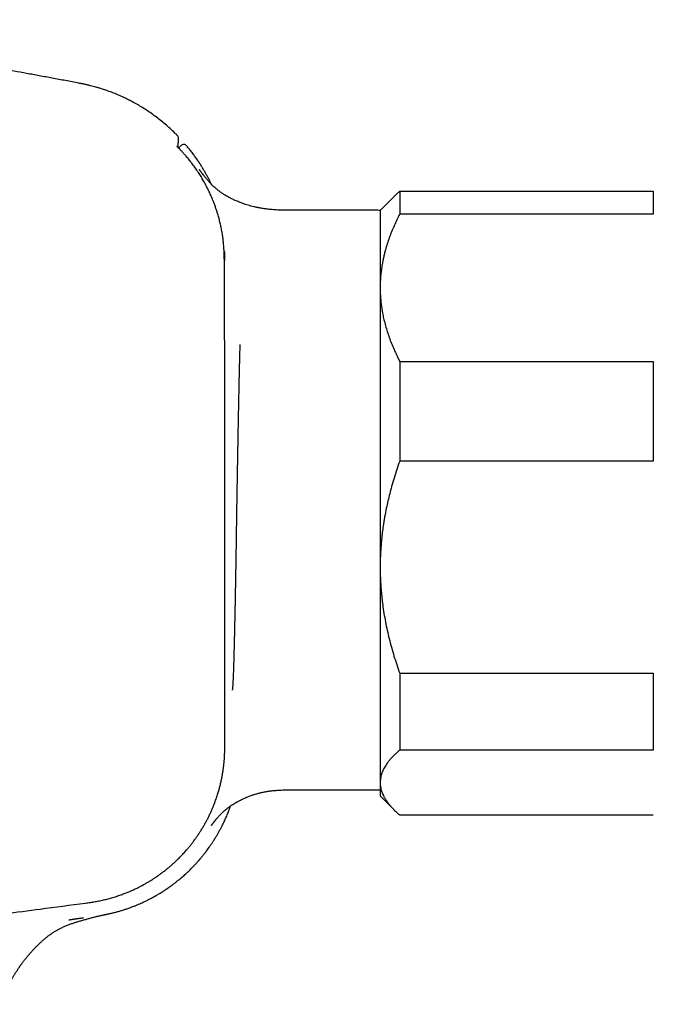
# Model space of a CAD drawing. Header units: millimetres. Extents: x 8 to 854, y 12 to 419.
# Tile 8 of 30: x 145 to 178, y 358 to 409. Entities that reach past the tile are written whole.
import ezdxf

# ---------------------------------------------------------------- set-up
doc = ezdxf.new("R2010")
doc.units = ezdxf.units.MM

msp = doc.modelspace()

# ---------------------------------------------------------------- linework, layer by layer
at = {"color": 7, "linetype": 'Continuous', "lineweight": 30}
for p, q in [((153.397, 402.887), (153.397, 402.887)), ((153.582, 402.369), (153.461, 402.248)), ((164.51, 399.771), (163.793, 399.054)), ((164.793, 400.032), (164.793, 398.861)), ((164.793, 400.032), (177.793, 400.032)), ((177.793, 400.032), (177.793, 398.861)), ((163.677, 399.057), (159.493, 399.057)), ((163.793, 399.054), (163.793, 395.09)), ((177.793, 398.861), (164.793, 398.861)), ((163.793, 395.09), (163.793, 380.774)), ((164.793, 391.319), (164.793, 386.207)), ((164.793, 391.319), (177.793, 391.319)), ((177.793, 391.319), (177.793, 386.207)), ((177.793, 386.207), (164.793, 386.207)), ((163.793, 380.774), (163.793, 369.738)), ((164.793, 375.341), (177.793, 375.341)), ((164.793, 375.341), (164.793, 371.4)), ((177.793, 375.341), (177.793, 371.4)), ((177.793, 371.4), (164.793, 371.4)), ((159.493, 369.367), (163.677, 369.367)), ((163.793, 369.738), (163.793, 369.054)), ((163.793, 369.054), (164.509, 368.338)), ((164.793, 368.076), (177.793, 368.076))]:
    msp.add_line(p, q, dxfattribs=at)
for centre, radius, start, end in [((153.254, 402.748), 0.2, 0.8979, 44.2703), ((153.724, 402.228), 0.2, 39.8115, 135.1358), ((163.677, 398.557), 0.5, 76.6461, 90), ((163.677, 369.867), 0.5, 270, 283.3539)]:
    msp.add_arc(centre, radius, start, end, dxfattribs=at)
for points, knots in [([(148.507, 405.539), (148.453, 405.549), (148.171, 405.604), (147.664, 405.701), (146.99, 405.828), (146.327, 405.95), (145.674, 406.069), (145.043, 406.182), (144.433, 406.289), (143.845, 406.391), (143.264, 406.489), (142.691, 406.585), (142.076, 406.686), (141.419, 406.792), (140.722, 406.902), (140.036, 407.008), (139.362, 407.11), (138.699, 407.208), (138.047, 407.302), (137.406, 407.393), (136.775, 407.48), (136.154, 407.565), (135.544, 407.646), (134.943, 407.724), (134.351, 407.799), (133.769, 407.872), (133.178, 407.944), (132.578, 408.015), (131.97, 408.086), (131.372, 408.154), (130.786, 408.219), (130.207, 408.281), (129.637, 408.341), (129.075, 408.399), (128.524, 408.454), (127.984, 408.506), (127.454, 408.557), (126.934, 408.604), (126.426, 408.65), (125.92, 408.694), (125.417, 408.737), (124.919, 408.778), (124.561, 408.807), (124.369, 408.822), (124.339, 408.824)], [0, 0, 0, 0, 0.006773, 0.035334, 0.063424, 0.091059, 0.118249, 0.14501, 0.169857, 0.194342, 0.218474, 0.242262, 0.265713, 0.295151, 0.324072, 0.35249, 0.380419, 0.407874, 0.434865, 0.461404, 0.487502, 0.51317, 0.538415, 0.563246, 0.587672, 0.611699, 0.635335, 0.660888, 0.68598, 0.710618, 0.734808, 0.758552, 0.782143, 0.805286, 0.827983, 0.850237, 0.872049, 0.893421, 0.914352, 0.934843, 0.955837, 0.976346, 0.996368, 1, 1, 1, 1]), ([(153.396, 402.887), (153.354, 402.93), (153.235, 403.053), (153.028, 403.248), (152.776, 403.471), (152.522, 403.681), (152.265, 403.878), (152.007, 404.063), (151.746, 404.237), (151.483, 404.399), (151.227, 404.547), (150.979, 404.679), (150.74, 404.799), (150.501, 404.91), (150.263, 405.012), (150.027, 405.106), (149.792, 405.192), (149.579, 405.263), (149.391, 405.321), (149.231, 405.368), (149.082, 405.408), (148.962, 405.438), (148.871, 405.46), (148.806, 405.476), (148.741, 405.49), (148.671, 405.505), (148.592, 405.522), (148.535, 405.533), (148.505, 405.539)], [0, 0, 0, 0, 0.031857, 0.091295, 0.150789, 0.210332, 0.26651, 0.322712, 0.378363, 0.433099, 0.486915, 0.535035, 0.582387, 0.628968, 0.674777, 0.719813, 0.764076, 0.807454, 0.839011, 0.868504, 0.895937, 0.921312, 0.933783, 0.945692, 0.957038, 0.96922, 0.983542, 1, 1, 1, 1]), ([(153.421, 402.857), (153.42, 402.858), (153.417, 402.864), (153.409, 402.874), (153.401, 402.883), (153.397, 402.887)], [0, 0, 0, 0, 0.127783, 0.558988, 1, 1, 1, 1]), ([(153.432, 402.277), (153.433, 402.282), (153.434, 402.303), (153.437, 402.338), (153.44, 402.382), (153.443, 402.426), (153.445, 402.47), (153.448, 402.514), (153.45, 402.555), (153.451, 402.589), (153.452, 402.62), (153.453, 402.647), (153.453, 402.672), (153.454, 402.693), (153.454, 402.711), (153.454, 402.726), (153.454, 402.737), (153.454, 402.744), (153.454, 402.746), (153.454, 402.746), (153.454, 402.746)], [0, 0, 0, 0, 0.01684, 0.079313, 0.137293, 0.195608, 0.268047, 0.339035, 0.408654, 0.477115, 0.535979, 0.597716, 0.660426, 0.721946, 0.782336, 0.841661, 0.899966, 0.957244, 0.988105, 1, 1, 1, 1]), ([(153.433, 402.277), (153.434, 402.296), (153.437, 402.337), (153.441, 402.395), (153.444, 402.446), (153.447, 402.489), (153.449, 402.526), (153.45, 402.563), (153.451, 402.598), (153.452, 402.629), (153.453, 402.657), (153.454, 402.68), (153.454, 402.699), (153.454, 402.715), (153.454, 402.728), (153.454, 402.739), (153.454, 402.745), (153.454, 402.749), (153.454, 402.752), (153.454, 402.754), (153.454, 402.757), (153.454, 402.76), (153.453, 402.763), (153.453, 402.767), (153.453, 402.771), (153.452, 402.775), (153.451, 402.78), (153.45, 402.786), (153.449, 402.793), (153.447, 402.8), (153.445, 402.806), (153.444, 402.809), (153.444, 402.81)], [0, 0, 0, 0, 0.070829, 0.149736, 0.225017, 0.279984, 0.336849, 0.401391, 0.464593, 0.526535, 0.587372, 0.647282, 0.697883, 0.751007, 0.80721, 0.863061, 0.919032, 0.948326, 0.970548, 0.979815, 0.986825, 0.990758, 0.99315, 0.994876, 0.996207, 0.997235, 0.998039, 0.998675, 0.999188, 0.999609, 0.999963, 1, 1, 1, 1]), ([(153.41, 402.3), (153.406, 402.304), (153.399, 402.312), (153.39, 402.321), (153.384, 402.327), (153.38, 402.331), (153.378, 402.333), (153.378, 402.333), (153.378, 402.333)], [0, 0, 0, 0, 0.2245653, 0.4444004, 0.6294224, 0.8015812, 0.946114, 1, 1, 1, 1]), ([(153.85, 401.825), (153.837, 401.84), (153.811, 401.87), (153.771, 401.915), (153.732, 401.959), (153.693, 402.002), (153.655, 402.043), (153.619, 402.083), (153.583, 402.121), (153.55, 402.156), (153.518, 402.189), (153.49, 402.219), (153.463, 402.246), (153.439, 402.27), (153.421, 402.289), (153.412, 402.298), (153.408, 402.302)], [0, 0, 0, 0, 0.072875, 0.146231, 0.221104, 0.296504, 0.368974, 0.441929, 0.51643, 0.59147, 0.663255, 0.735534, 0.809386, 0.88379, 0.955097, 1, 1, 1, 1]), ([(153.432, 402.279), (153.439, 402.272), (153.448, 402.263), (153.458, 402.252), (153.462, 402.249)], [0, 0, 0, 0, 0.695782, 1, 1, 1, 1]), ([(155.146, 400.391), (155.136, 400.41), (155.108, 400.47), (155.057, 400.572), (154.992, 400.699), (154.92, 400.832), (154.842, 400.971), (154.758, 401.116), (154.667, 401.266), (154.569, 401.421), (154.462, 401.583), (154.345, 401.751), (154.219, 401.926), (154.083, 402.104), (153.968, 402.248), (153.898, 402.332), (153.877, 402.356)], [0, 0, 0, 0, 0.02814, 0.084918, 0.145561, 0.210076, 0.278471, 0.349427, 0.424138, 0.502608, 0.584845, 0.672645, 0.764375, 0.860038, 0.959635, 1, 1, 1, 1]), ([(155.838, 384.054), (155.838, 385.21), (155.837, 387.522), (155.828, 390.515), (155.821, 393.034), (155.812, 394.623), (155.81, 395.758), (155.81, 396.327), (155.803, 396.747), (155.792, 397.016), (155.777, 397.246), (155.755, 397.477), (155.725, 397.708), (155.688, 397.939), (155.645, 398.17), (155.594, 398.401), (155.536, 398.631), (155.477, 398.841), (155.419, 399.03), (155.361, 399.202), (155.299, 399.375), (155.224, 399.568), (155.136, 399.779), (155.033, 400.006), (154.923, 400.231), (154.804, 400.454), (154.678, 400.675), (154.545, 400.892), (154.403, 401.107), (154.254, 401.318), (154.111, 401.508), (153.976, 401.677), (153.892, 401.776), (153.85, 401.825)], [0, 0, 0, 0, 0.190108, 0.380217, 0.492226, 0.604234, 0.641571, 0.678907, 0.697849, 0.710511, 0.723174, 0.735834, 0.748661, 0.76149, 0.774317, 0.787321, 0.800329, 0.813334, 0.823136, 0.832939, 0.843138, 0.853337, 0.867008, 0.880682, 0.894352, 0.908268, 0.922188, 0.936104, 0.950274, 0.964447, 0.978617, 0.989309, 1, 1, 1, 1]), ([(153.888, 401.789), (153.894, 401.783), (153.906, 401.768), (153.929, 401.74), (153.957, 401.707), (153.987, 401.67), (154.019, 401.63), (154.04, 401.603), (154.051, 401.589)], [0, 0, 0, 0, 0.149605, 0.31775, 0.487865, 0.658001, 0.828995, 1, 1, 1, 1]), ([(159.493, 399.057), (159.403, 399.057), (159.229, 399.057), (158.972, 399.059), (158.726, 399.065), (158.49, 399.075), (158.264, 399.091), (158.048, 399.112), (157.842, 399.139), (157.653, 399.169), (157.479, 399.203), (157.321, 399.238), (157.172, 399.276), (157.031, 399.316), (156.901, 399.357), (156.781, 399.397), (156.669, 399.438), (156.562, 399.479), (156.429, 399.533), (156.274, 399.602), (156.099, 399.688), (155.935, 399.778), (155.781, 399.871), (155.645, 399.962), (155.524, 400.051), (155.416, 400.139), (155.321, 400.222), (155.237, 400.299), (155.164, 400.372), (155.092, 400.445), (155.031, 400.512), (154.979, 400.57), (154.934, 400.622), (154.89, 400.674), (154.848, 400.725), (154.809, 400.773), (154.78, 400.809), (154.76, 400.835), (154.747, 400.851), (154.736, 400.866), (154.725, 400.88), (154.715, 400.893), (154.701, 400.911), (154.685, 400.932), (154.668, 400.955), (154.653, 400.975), (154.641, 400.991), (154.631, 401.004), (154.621, 401.017), (154.611, 401.031), (154.601, 401.045), (154.592, 401.058), (154.585, 401.067), (154.58, 401.073), (154.577, 401.078), (154.574, 401.082), (154.571, 401.086), (154.568, 401.09), (154.565, 401.095), (154.561, 401.1), (154.557, 401.105), (154.554, 401.11), (154.55, 401.115), (154.547, 401.119), (154.545, 401.123), (154.543, 401.125), (154.541, 401.127), (154.54, 401.13), (154.538, 401.132), (154.536, 401.135), (154.534, 401.138), (154.532, 401.14), (154.53, 401.143), (154.529, 401.145), (154.527, 401.147), (154.526, 401.149), (154.526, 401.149), (154.526, 401.149), (154.526, 401.149)], [0, 0, 0, 0, 0.037298, 0.073062, 0.107361, 0.140252, 0.171782, 0.201987, 0.23089, 0.258501, 0.282141, 0.304726, 0.326234, 0.346612, 0.365749, 0.383239, 0.399566, 0.415595, 0.431409, 0.45952, 0.486691, 0.512815, 0.537813, 0.561785, 0.581491, 0.601063, 0.620575, 0.63521, 0.649941, 0.665077, 0.680761, 0.691578, 0.702719, 0.71421, 0.726077, 0.737546, 0.747842, 0.752565, 0.757014, 0.761196, 0.765122, 0.769173, 0.774457, 0.784554, 0.793918, 0.80225, 0.809556, 0.815997, 0.822709, 0.831269, 0.840534, 0.84952, 0.857243, 0.860902, 0.864574, 0.868259, 0.871958, 0.87567, 0.879658, 0.884785, 0.891119, 0.897824, 0.904353, 0.909936, 0.914573, 0.918298, 0.921787, 0.925309, 0.930482, 0.93576, 0.941914, 0.94926, 0.957798, 0.966824, 0.975448, 0.986645, 0.996959, 1, 1, 1, 1]), ([(164.51, 399.771), (164.527, 399.788), (164.579, 399.841), (164.673, 399.928), (164.753, 399.998), (164.793, 400.032)], [0, 0, 0, 0, 0.196936, 0.598483, 1, 1, 1, 1]), ([(164.793, 398.861), (164.742, 398.761), (164.642, 398.562), (164.504, 398.26), (164.376, 397.957), (164.26, 397.65), (164.154, 397.341), (164.072, 397.065), (164.008, 396.823), (163.96, 396.616), (163.914, 396.391), (163.872, 396.146), (163.837, 395.883), (163.811, 395.619), (163.796, 395.354), (163.794, 395.178), (163.793, 395.09)], [0, 0, 0, 0, 0.082024, 0.164071, 0.246114, 0.328133, 0.410671, 0.493209, 0.547622, 0.60204, 0.656453, 0.725141, 0.793863, 0.862595, 0.931314, 1, 1, 1, 1]), ([(155.839, 396.467), (155.838, 396.541), (155.836, 396.717), (155.825, 396.878), (155.818, 396.971)], [0, 0, 0, 0, 0.4256302, 1, 1, 1, 1]), ([(163.793, 395.09), (163.793, 395.046), (163.794, 394.921), (163.802, 394.715), (163.819, 394.471), (163.845, 394.228), (163.88, 393.986), (163.926, 393.722), (163.987, 393.439), (164.065, 393.138), (164.154, 392.841), (164.256, 392.54), (164.371, 392.236), (164.5, 391.928), (164.64, 391.622), (164.742, 391.42), (164.793, 391.319)], [0, 0, 0, 0, 0.034083, 0.097392, 0.160726, 0.22407, 0.287407, 0.350717, 0.430548, 0.51038, 0.588809, 0.667239, 0.750414, 0.833614, 0.916819, 1, 1, 1, 1]), ([(156.603, 392.175), (156.602, 392.131), (156.599, 392.042), (156.594, 391.897), (156.589, 391.743), (156.584, 391.579), (156.58, 391.407), (156.575, 391.226), (156.57, 391.035), (156.566, 390.833), (156.561, 390.624), (156.556, 390.403), (156.551, 390.169), (156.546, 389.921), (156.541, 389.666), (156.536, 389.41), (156.531, 389.156), (156.526, 388.903), (156.52, 388.644), (156.516, 388.386), (156.511, 388.131), (156.506, 387.885), (156.502, 387.642), (156.497, 387.404), (156.493, 387.162), (156.488, 386.918), (156.484, 386.67), (156.479, 386.42), (156.475, 386.166), (156.47, 385.911), (156.466, 385.653), (156.462, 385.393), (156.457, 385.131), (156.452, 384.845), (156.447, 384.536), (156.442, 384.202), (156.436, 383.868), (156.431, 383.542), (156.426, 383.226), (156.421, 382.92), (156.417, 382.614), (156.412, 382.317), (156.408, 382.028), (156.404, 381.758), (156.4, 381.498), (156.396, 381.249), (156.392, 381.001), (156.388, 380.755), (156.384, 380.511), (156.38, 380.268), (156.375, 380.028), (156.371, 379.79), (156.367, 379.555), (156.363, 379.322), (156.358, 379.093), (156.354, 378.872), (156.35, 378.661), (156.346, 378.458), (156.342, 378.258), (156.337, 378.062), (156.333, 377.87), (156.329, 377.668), (156.324, 377.459), (156.319, 377.243), (156.314, 377.033), (156.309, 376.841), (156.305, 376.666), (156.301, 376.509), (156.297, 376.357), (156.293, 376.212), (156.289, 376.072), (156.285, 375.937), (156.281, 375.807), (156.276, 375.674), (156.272, 375.539), (156.267, 375.405), (156.263, 375.279), (156.258, 375.168), (156.254, 375.07), (156.251, 374.986), (156.247, 374.908), (156.244, 374.837), (156.24, 374.772), (156.236, 374.713), (156.233, 374.66), (156.228, 374.61), (156.224, 374.565), (156.219, 374.526), (156.215, 374.496), (156.21, 374.477), (156.207, 374.468), (156.205, 374.467), (156.204, 374.467)], [0, 0, 0, 0, 0.011602, 0.023216, 0.035132, 0.047047, 0.059014, 0.07098, 0.083278, 0.095576, 0.107929, 0.120282, 0.133467, 0.146653, 0.159905, 0.173157, 0.185306, 0.197455, 0.209655, 0.221855, 0.233146, 0.244448, 0.254823, 0.2652, 0.275575, 0.286023, 0.296473, 0.306921, 0.317462, 0.328006, 0.338547, 0.349166, 0.359786, 0.370404, 0.383775, 0.397147, 0.410587, 0.424027, 0.436351, 0.448676, 0.461054, 0.473432, 0.48489, 0.496358, 0.506744, 0.517133, 0.527519, 0.537976, 0.548435, 0.558893, 0.569441, 0.579991, 0.590539, 0.601161, 0.611785, 0.622407, 0.6323, 0.642194, 0.652087, 0.662041, 0.671997, 0.681951, 0.693997, 0.706044, 0.718139, 0.730234, 0.740367, 0.750508, 0.760401, 0.770295, 0.780188, 0.790142, 0.800098, 0.810052, 0.822098, 0.834145, 0.84624, 0.858335, 0.868468, 0.878609, 0.888499, 0.898391, 0.908282, 0.918232, 0.928183, 0.938133, 0.950171, 0.962209, 0.974294, 0.986379, 0.996502, 1, 1, 1, 1]), ([(164.793, 386.207), (164.743, 386.063), (164.642, 385.776), (164.504, 385.342), (164.383, 384.928), (164.279, 384.536), (164.189, 384.165), (164.102, 383.769), (164.035, 383.421), (163.984, 383.122), (163.943, 382.857), (163.901, 382.551), (163.864, 382.213), (163.835, 381.885), (163.814, 381.569), (163.801, 381.277), (163.794, 381.013), (163.793, 380.853), (163.793, 380.774)], [0, 0, 0, 0, 0.081921, 0.163952, 0.245982, 0.314626, 0.383278, 0.45192, 0.533997, 0.574808, 0.615619, 0.67887, 0.74212, 0.799375, 0.856636, 0.913891, 0.956946, 1, 1, 1, 1]), ([(139.617, 362.366), (141.259, 362.583), (143.511, 362.879), (146.536, 363.28), (148.002, 363.469), (148.94, 363.597), (149.187, 363.636), (149.432, 363.682), (149.676, 363.736), (149.917, 363.798), (150.156, 363.867), (150.394, 363.944), (150.615, 364.023), (150.82, 364.103), (151.009, 364.182), (151.196, 364.267), (151.417, 364.373), (151.625, 364.482), (151.821, 364.592), (151.971, 364.681), (152.119, 364.773), (152.266, 364.869), (152.411, 364.969), (152.555, 365.071), (152.696, 365.177), (152.832, 365.284), (152.964, 365.393), (153.091, 365.501), (153.216, 365.613), (153.364, 365.751), (153.532, 365.916), (153.709, 366.102), (153.858, 366.269), (153.982, 366.415), (154.092, 366.551), (154.199, 366.689), (154.303, 366.83), (154.405, 366.973), (154.504, 367.119), (154.599, 367.268), (154.692, 367.419), (154.782, 367.572), (154.869, 367.729), (154.952, 367.887), (155.032, 368.047), (155.109, 368.21), (155.182, 368.375), (155.251, 368.542), (155.325, 368.732), (155.402, 368.946), (155.475, 369.171), (155.537, 369.385), (155.591, 369.588), (155.64, 369.792), (155.68, 369.985), (155.713, 370.165), (155.741, 370.334), (155.764, 370.502), (155.784, 370.672), (155.801, 370.843), (155.814, 371.014), (155.823, 371.186), (155.83, 371.391), (155.833, 371.629), (155.832, 371.9), (155.83, 372.352), (155.836, 374.179), (155.834, 377.381), (155.838, 381.07), (155.838, 383.295), (155.838, 384.054)], [0, 0, 0, 0, 0.148847, 0.204086, 0.274241, 0.281706, 0.289171, 0.296654, 0.304137, 0.311587, 0.319037, 0.326516, 0.333995, 0.340134, 0.346273, 0.352429, 0.358584, 0.368312, 0.373537, 0.378763, 0.383998, 0.389234, 0.394513, 0.399792, 0.405081, 0.410371, 0.415383, 0.420396, 0.425417, 0.430439, 0.43854, 0.446651, 0.453435, 0.45866, 0.463886, 0.469121, 0.474356, 0.479635, 0.484914, 0.490203, 0.495492, 0.500841, 0.506191, 0.511551, 0.516911, 0.522316, 0.527721, 0.533138, 0.538554, 0.546035, 0.553523, 0.559804, 0.566085, 0.572383, 0.578682, 0.583778, 0.588875, 0.593981, 0.599086, 0.604232, 0.609378, 0.614532, 0.619686, 0.627813, 0.63594, 0.644067, 0.668447, 0.800104, 0.93176, 1, 1, 1, 1]), ([(163.793, 380.774), (163.793, 380.716), (163.794, 380.54), (163.801, 380.247), (163.818, 379.896), (163.844, 379.544), (163.878, 379.194), (163.925, 378.814), (163.986, 378.405), (164.063, 377.97), (164.152, 377.54), (164.254, 377.106), (164.37, 376.666), (164.5, 376.221), (164.64, 375.779), (164.742, 375.487), (164.793, 375.341)], [0, 0, 0, 0, 0.031424, 0.0949, 0.158402, 0.221914, 0.285418, 0.348896, 0.428943, 0.50899, 0.587622, 0.666254, 0.749676, 0.833122, 0.916573, 1, 1, 1, 1]), ([(164.793, 371.4), (164.743, 371.356), (164.642, 371.268), (164.504, 371.135), (164.376, 371.001), (164.259, 370.866), (164.161, 370.739), (164.079, 370.619), (164.011, 370.507), (163.952, 370.395), (163.901, 370.282), (163.861, 370.171), (163.83, 370.062), (163.809, 369.954), (163.795, 369.846), (163.793, 369.774), (163.793, 369.738)], [0, 0, 0, 0, 0.081943, 0.163885, 0.246134, 0.328394, 0.41064, 0.4776, 0.544588, 0.611584, 0.678568, 0.745524, 0.809134, 0.872763, 0.93639, 1, 1, 1, 1]), ([(155.141, 367.529), (155.141, 367.529), (155.141, 367.529), (155.141, 367.529), (155.142, 367.53), (155.142, 367.53), (155.142, 367.531), (155.143, 367.533), (155.145, 367.536), (155.147, 367.538), (155.149, 367.541), (155.151, 367.544), (155.153, 367.547), (155.156, 367.551), (155.157, 367.553), (155.159, 367.555), (155.16, 367.558), (155.162, 367.56), (155.165, 367.564), (155.168, 367.568), (155.172, 367.573), (155.176, 367.58), (155.181, 367.587), (155.186, 367.594), (155.19, 367.6), (155.193, 367.604), (155.196, 367.608), (155.199, 367.613), (155.204, 367.619), (155.212, 367.63), (155.224, 367.646), (155.239, 367.668), (155.256, 367.689), (155.273, 367.713), (155.293, 367.738), (155.311, 367.762), (155.328, 367.783), (155.341, 367.8), (155.354, 367.815), (155.367, 367.831), (155.38, 367.847), (155.393, 367.864), (155.409, 367.883), (155.429, 367.906), (155.455, 367.936), (155.486, 367.972), (155.524, 368.014), (155.568, 368.062), (155.62, 368.115), (155.679, 368.174), (155.747, 368.238), (155.821, 368.304), (155.892, 368.364), (155.956, 368.415), (156.011, 368.457), (156.067, 368.498), (156.123, 368.537), (156.177, 368.574), (156.226, 368.606), (156.268, 368.633), (156.304, 368.655), (156.34, 368.677), (156.376, 368.699), (156.408, 368.717), (156.435, 368.733), (156.463, 368.749), (156.494, 368.766), (156.54, 368.791), (156.603, 368.824), (156.686, 368.866), (156.782, 368.912), (156.89, 368.961), (157.01, 369.011), (157.141, 369.061), (157.282, 369.111), (157.433, 369.158), (157.596, 369.203), (157.769, 369.243), (157.953, 369.278), (158.147, 369.308), (158.351, 369.331), (158.562, 369.348), (158.782, 369.359), (159.01, 369.365), (159.248, 369.367), (159.41, 369.367), (159.493, 369.367)], [0, 0, 0, 0, 0.0036172, 0.0131345, 0.0214004, 0.0283655, 0.0343192, 0.0521546, 0.0560875, 0.0612027, 0.0674999, 0.0749204, 0.0820231, 0.0879242, 0.0926249, 0.0963615, 0.1003091, 0.104629, 0.1093212, 0.1152658, 0.1217642, 0.1288682, 0.1365461, 0.1435621, 0.149283, 0.1534923, 0.1565718, 0.1598215, 0.1640369, 0.1692176, 0.1838111, 0.1974559, 0.2099328, 0.2220508, 0.2345584, 0.2472611, 0.2542006, 0.2601428, 0.265959, 0.2716515, 0.2772229, 0.2826757, 0.2880126, 0.2962712, 0.3049026, 0.3146425, 0.3255509, 0.3376791, 0.3510755, 0.3657904, 0.3818794, 0.3992488, 0.4163819, 0.4280163, 0.4393601, 0.450412, 0.4611718, 0.4716404, 0.4811726, 0.4888301, 0.4946255, 0.5010042, 0.5083433, 0.5138191, 0.5181186, 0.5229555, 0.5284062, 0.5344721, 0.5468058, 0.5610895, 0.5773053, 0.5954169, 0.61536, 0.6366339, 0.6594539, 0.683657, 0.7091366, 0.7363619, 0.7648723, 0.7946766, 0.8257994, 0.8582786, 0.8915439, 0.9262143, 0.9623459, 1, 1, 1, 1]), ([(163.793, 369.738), (163.793, 369.719), (163.794, 369.662), (163.802, 369.568), (163.821, 369.456), (163.849, 369.344), (163.886, 369.233), (163.933, 369.122), (163.991, 369.003), (164.065, 368.878), (164.155, 368.746), (164.258, 368.612), (164.373, 368.478), (164.501, 368.344), (164.64, 368.21), (164.742, 368.121), (164.793, 368.076)], [0, 0, 0, 0, 0.034083, 0.100121, 0.166197, 0.232295, 0.298394, 0.364475, 0.430516, 0.509649, 0.588783, 0.670323, 0.751877, 0.83342, 0.91671, 1, 1, 1, 1]), ([(149.887, 363.014), (149.94, 363.026), (150.059, 363.052), (150.239, 363.098), (150.425, 363.149), (150.601, 363.203), (150.774, 363.259), (150.944, 363.318), (151.109, 363.379), (151.262, 363.44), (151.403, 363.498), (151.533, 363.555), (151.65, 363.608), (151.753, 363.657), (151.841, 363.7), (151.917, 363.738), (151.984, 363.772), (152.042, 363.803), (152.093, 363.83), (152.136, 363.853), (152.17, 363.872), (152.197, 363.886), (152.213, 363.895), (152.223, 363.901), (152.233, 363.907), (152.25, 363.916), (152.273, 363.93), (152.299, 363.944), (152.324, 363.958), (152.355, 363.976), (152.396, 364.001), (152.456, 364.036), (152.527, 364.079), (152.607, 364.129), (152.692, 364.184), (152.782, 364.242), (152.876, 364.306), (152.98, 364.378), (153.094, 364.46), (153.219, 364.553), (153.348, 364.653), (153.496, 364.771), (153.656, 364.906), (153.823, 365.055), (153.978, 365.201), (154.122, 365.342), (154.231, 365.455), (154.311, 365.539), (154.361, 365.594), (154.406, 365.643), (154.445, 365.687), (154.477, 365.723), (154.501, 365.751), (154.523, 365.776), (154.543, 365.799), (154.562, 365.822), (154.578, 365.84), (154.591, 365.856), (154.605, 365.872), (154.628, 365.899), (154.661, 365.94), (154.708, 365.997), (154.761, 366.063), (154.82, 366.139), (154.885, 366.224), (154.956, 366.32), (155.032, 366.425), (155.113, 366.541), (155.198, 366.668), (155.281, 366.795), (155.359, 366.921), (155.433, 367.045), (155.508, 367.175), (155.584, 367.313), (155.674, 367.483), (155.773, 367.683), (155.877, 367.909), (155.972, 368.131), (156.055, 368.34), (156.103, 368.476), (156.125, 368.539)], [0, 0, 0, 0, 0.01876, 0.041965, 0.064137, 0.085276, 0.105378, 0.126961, 0.147203, 0.166101, 0.183655, 0.199864, 0.214725, 0.22824, 0.238959, 0.248646, 0.2573, 0.264921, 0.271508, 0.277062, 0.281582, 0.285068, 0.28752, 0.287997, 0.289084, 0.291363, 0.294696, 0.298499, 0.301621, 0.304425, 0.310799, 0.318321, 0.328295, 0.339276, 0.350927, 0.36325, 0.376243, 0.389908, 0.406874, 0.424772, 0.443603, 0.463106, 0.490083, 0.515781, 0.540201, 0.563342, 0.585204, 0.594489, 0.603224, 0.610915, 0.617555, 0.623144, 0.627682, 0.630383, 0.634622, 0.638214, 0.640473, 0.642845, 0.645329, 0.647926, 0.655078, 0.663516, 0.673257, 0.684303, 0.696652, 0.710305, 0.725261, 0.74152, 0.759082, 0.777945, 0.793679, 0.810216, 0.827556, 0.845697, 0.864372, 0.893889, 0.922522, 0.950271, 0.977135, 1, 1, 1, 1]), ([(144.254, 358.376), (144.28, 358.435), (144.33, 358.55), (144.408, 358.716), (144.483, 358.872), (144.555, 359.017), (144.625, 359.152), (144.691, 359.277), (144.756, 359.395), (144.818, 359.506), (144.877, 359.609), (144.93, 359.7), (144.978, 359.78), (145.018, 359.846), (145.051, 359.9), (145.079, 359.946), (145.107, 359.99), (145.136, 360.035), (145.166, 360.082), (145.198, 360.13), (145.229, 360.178), (145.26, 360.223), (145.288, 360.264), (145.312, 360.299), (145.331, 360.327), (145.348, 360.351), (145.37, 360.383), (145.401, 360.426), (145.442, 360.482), (145.49, 360.546), (145.542, 360.615), (145.6, 360.689), (145.672, 360.779), (145.763, 360.889), (145.874, 361.017), (145.995, 361.15), (146.116, 361.278), (146.235, 361.399), (146.352, 361.512), (146.473, 361.624), (146.603, 361.737), (146.74, 361.848), (146.884, 361.956), (147.029, 362.054), (147.174, 362.144), (147.32, 362.224), (147.474, 362.302), (147.636, 362.377), (147.808, 362.446), (147.977, 362.508), (148.144, 362.564), (148.321, 362.619), (148.506, 362.674), (148.698, 362.729), (148.884, 362.78), (149.066, 362.828), (149.248, 362.873), (149.391, 362.907), (149.494, 362.931), (149.551, 362.944), (149.593, 362.953), (149.62, 362.958), (149.636, 362.962), (149.657, 362.966), (149.684, 362.971), (149.721, 362.979), (149.768, 362.988), (149.824, 363), (149.865, 363.009), (149.887, 363.014)], [0, 0, 0, 0, 0.0251311, 0.0489415, 0.0714106, 0.0925224, 0.1122659, 0.1306335, 0.1476212, 0.1647126, 0.1801318, 0.1938783, 0.2059568, 0.216375, 0.2239757, 0.2306133, 0.237359, 0.2443401, 0.2515537, 0.2589966, 0.2666652, 0.273879, 0.2804629, 0.2859266, 0.2902784, 0.2937587, 0.2975163, 0.305291, 0.3144139, 0.3248463, 0.3361934, 0.348275, 0.3610737, 0.3815761, 0.403585, 0.4270285, 0.4518286, 0.4722096, 0.4933157, 0.515014, 0.5364716, 0.560496, 0.5838646, 0.6065843, 0.6287003, 0.6502643, 0.6713186, 0.6959564, 0.7199532, 0.7433766, 0.7662976, 0.7886154, 0.8155627, 0.8415266, 0.8665645, 0.8907289, 0.9148181, 0.9396511, 0.948077, 0.9558419, 0.9624629, 0.964654, 0.9666874, 0.9690257, 0.9726378, 0.9775486, 0.9837527, 0.9912409, 1, 1, 1, 1]), ([(147.838, 362.705), (147.838, 362.705), (147.838, 362.705), (147.838, 362.705), (147.839, 362.705), (147.84, 362.706), (147.841, 362.706), (147.841, 362.706), (147.842, 362.706), (147.843, 362.706), (147.844, 362.706), (147.847, 362.706), (147.853, 362.707), (147.862, 362.709), (147.875, 362.711), (147.892, 362.713), (147.913, 362.716), (147.938, 362.72), (147.969, 362.724), (148.003, 362.729), (148.041, 362.734), (148.082, 362.74), (148.127, 362.747), (148.175, 362.754), (148.226, 362.762), (148.28, 362.769), (148.337, 362.778), (148.396, 362.787), (148.457, 362.796), (148.52, 362.805), (148.562, 362.811), (148.583, 362.814)], [0, 0, 0, 0, 0.000286, 0.002677, 0.003526, 0.004193, 0.004487, 0.004772, 0.005067, 0.005385, 0.006129, 0.007622, 0.009646, 0.017856, 0.030314, 0.047083, 0.068188, 0.097633, 0.13277, 0.173606, 0.220147, 0.272399, 0.330363, 0.394043, 0.463442, 0.53856, 0.619401, 0.705964, 0.798251, 0.896262, 1, 1, 1, 1])]:
    msp.add_open_spline(points, degree=3, knots=knots, dxfattribs=at)

doc.saveas('drawing.dxf')
